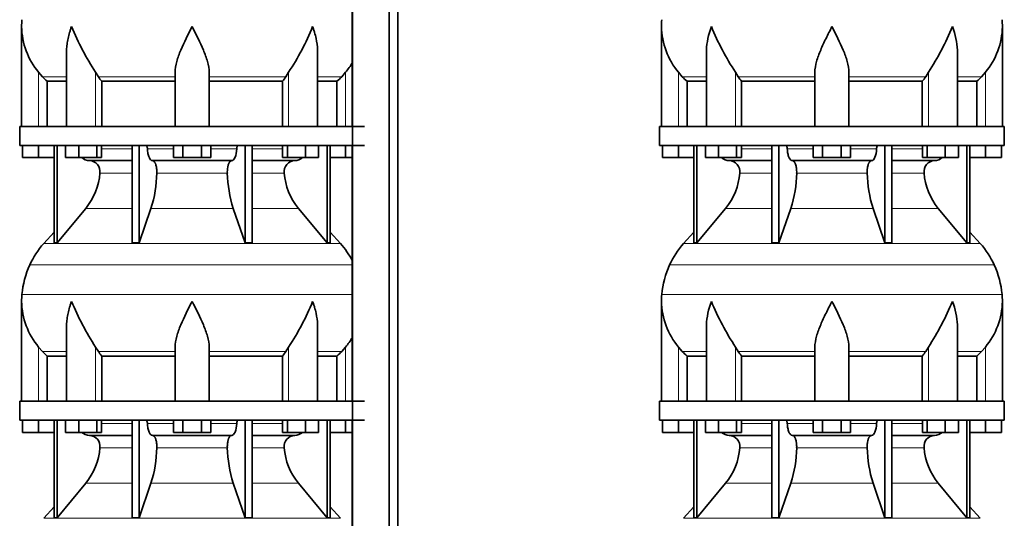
# Model space of a CAD drawing. Header units: millimetres. Extents: x 166 to 762, y -1804 to 1635.
# Tile 13 of 19: x 171 to 691, y 40 to 304. Entities that reach past the tile are written whole.
import ezdxf

# ---------------------------------------------------------------- set-up
doc = ezdxf.new("R2010")
doc.units = ezdxf.units.MM
doc.layers.add('LOW_134-8', color=7, linetype='Continuous')
doc.layers.add('VSI134_DIFFUSORE', color=7, linetype='Continuous')

# ---------------------------------------------------------------- blocks, each defined once
blk = doc.blocks.new('SE')
at = {"layer": 'LOW_134-8', "color": 7, "linetype": 'Continuous', "lineweight": 35}
for p, q in [((346.64, 1137.18), (346.64, -39.32)), ((366.02, -39.32), (366.02, 1137.18)), ((370.57, -39.32), (370.57, 1137.18)), ((346.57, 382.18), (346.57, 247.18)), ((346.57, 237.18), (346.57, 102.18)), ((346.57, 92.18), (346.57, -39.32))]:
    blk.add_line(p, q, dxfattribs=at)
at = {"layer": 'VSI134_DIFFUSORE', "color": 7, "linetype": 'Continuous', "lineweight": 35}
for p, q in [((172.01, 299.92), (172.01, 247.18)), ((195.73, 286.54), (195.73, 247.18)), ((328.28, 247.18), (328.28, 286.54)), ((183.02, 273.48), (181.01, 275.78)), ((212.52, 273.48), (211.09, 275.78)), ((253.01, 247.18), (253.01, 275.78)), ((271.01, 247.18), (271.01, 275.78)), ((312.92, 275.78), (311.5, 273.48)), ((343.01, 275.78), (340.99, 273.48)), ((185.53, 271.04), (195.73, 271.04)), ((185.53, 247.18), (185.53, 271.04)), ((214.3, 271.04), (253.01, 271.04)), ((214.3, 247.18), (214.3, 271.04)), ((271.01, 271.04), (309.72, 271.04)), ((309.72, 271.04), (309.72, 247.18)), ((328.28, 271.04), (338.48, 271.04)), ((338.48, 271.04), (338.48, 247.18)), ((353.01, 247.18), (171.01, 247.18)), ((171.01, 247.18), (171.01, 237.18)), ((171.01, 237.18), (353.01, 237.18)), ((172.51, 230.78), (172.51, 237.18)), ((172.51, 230.78), (172.51, 237.18)), ((181.01, 230.78), (181.01, 237.18)), ((189.18, 237.18), (189.18, 185.73)), ((190.71, 237.18), (190.71, 185.73)), ((195.25, 230.78), (195.25, 237.18)), ((202.19, 230.78), (202.19, 237.18)), ((211.67, 230.78), (211.67, 237.18)), ((214.21, 230.78), (214.21, 237.18)), ((230.31, 237.18), (230.31, 185.73)), ((234, 237.18), (234, 185.73)), ((252.19, 230.78), (252.19, 237.18)), ((257.1, 230.78), (257.1, 237.18)), ((266.91, 230.78), (266.91, 237.18)), ((271.82, 230.78), (271.82, 237.18)), ((290.01, 237.18), (290.01, 185.73)), ((293.7, 237.18), (293.7, 185.73)), ((309.8, 230.78), (309.8, 237.18)), ((312.34, 230.78), (312.34, 237.18)), ((321.82, 230.78), (321.82, 237.18)), ((328.76, 230.78), (328.76, 237.18)), ((333.3, 237.18), (333.3, 185.73)), ((334.83, 237.18), (334.83, 185.73)), ((343.01, 230.78), (343.01, 237.18)), ((181.01, 230.78), (172.51, 230.78)), ((189.18, 230.78), (181.01, 230.78)), ((202.19, 230.78), (195.25, 230.78)), ((211.67, 230.78), (202.19, 230.78)), ((207.83, 229.18), (230.31, 229.18)), ((214.21, 230.78), (211.67, 230.78)), ((241.1, 229.18), (282.91, 229.18)), ((257.1, 230.78), (252.19, 230.78)), ((266.91, 230.78), (257.1, 230.78)), ((271.82, 230.78), (266.91, 230.78)), ((293.7, 229.18), (316.18, 229.18)), ((312.34, 230.78), (309.8, 230.78)), ((321.82, 230.78), (312.34, 230.78)), ((328.76, 230.78), (321.82, 230.78)), ((343.01, 230.78), (334.83, 230.78)), ((346.57, 230.78), (343.01, 230.78)), ((190.71, 185.73), (205.86, 203.94)), ((234, 185.73), (240.28, 203.94)), ((283.73, 203.94), (290.01, 185.73)), ((318.15, 203.94), (333.3, 185.73)), ((189.18, 191.5), (183.71, 185.43)), ((340.3, 185.43), (334.83, 191.5)), ((189.18, 185.73), (190.71, 185.73)), ((230.31, 185.73), (234, 185.73)), ((290.01, 185.73), (293.7, 185.73)), ((333.3, 185.73), (334.83, 185.73)), ((172.01, 154.92), (172.01, 102.18)), ((195.73, 141.54), (195.73, 102.18)), ((328.28, 102.18), (328.28, 141.54)), ((183.02, 128.48), (181.01, 130.78)), ((212.52, 128.48), (211.09, 130.78)), ((253.01, 102.18), (253.01, 130.78)), ((271.01, 102.18), (271.01, 130.78)), ((312.92, 130.78), (311.5, 128.48)), ((343.01, 130.78), (340.99, 128.48)), ((185.53, 126.04), (195.73, 126.04)), ((185.53, 102.18), (185.53, 126.04)), ((214.3, 126.04), (253.01, 126.04)), ((214.3, 102.18), (214.3, 126.04)), ((271.01, 126.04), (309.72, 126.04)), ((309.72, 126.04), (309.72, 102.18)), ((328.28, 126.04), (338.48, 126.04)), ((338.48, 126.04), (338.48, 102.18)), ((353.01, 102.18), (171.01, 102.18)), ((171.01, 102.18), (171.01, 92.18)), ((171.01, 92.18), (353.01, 92.18)), ((172.51, 85.78), (172.51, 92.18)), ((172.51, 85.78), (172.51, 92.18)), ((181.01, 85.78), (181.01, 92.18)), ((189.18, 92.18), (189.18, 40.73)), ((190.71, 92.18), (190.71, 40.73)), ((195.25, 85.78), (195.25, 92.18)), ((202.19, 85.78), (202.19, 92.18)), ((211.67, 85.78), (211.67, 92.18)), ((214.21, 85.78), (214.21, 92.18)), ((230.31, 92.18), (230.31, 40.73)), ((234, 92.18), (234, 40.73)), ((252.19, 85.78), (252.19, 92.18)), ((257.1, 85.78), (257.1, 92.18)), ((266.91, 85.78), (266.91, 92.18)), ((271.82, 85.78), (271.82, 92.18)), ((290.01, 92.18), (290.01, 40.73)), ((293.7, 92.18), (293.7, 40.73)), ((309.8, 85.78), (309.8, 92.18)), ((312.34, 85.78), (312.34, 92.18)), ((321.82, 85.78), (321.82, 92.18)), ((328.76, 85.78), (328.76, 92.18)), ((333.3, 92.18), (333.3, 40.73)), ((334.83, 92.18), (334.83, 40.73)), ((343.01, 85.78), (343.01, 92.18)), ((181.01, 85.78), (172.51, 85.78)), ((189.18, 85.78), (181.01, 85.78)), ((202.19, 85.78), (195.25, 85.78)), ((211.67, 85.78), (202.19, 85.78)), ((207.83, 84.18), (230.31, 84.18)), ((214.21, 85.78), (211.67, 85.78)), ((241.1, 84.18), (282.91, 84.18)), ((257.1, 85.78), (252.19, 85.78)), ((266.91, 85.78), (257.1, 85.78)), ((271.82, 85.78), (266.91, 85.78)), ((293.7, 84.18), (316.18, 84.18)), ((312.34, 85.78), (309.8, 85.78)), ((321.82, 85.78), (312.34, 85.78)), ((328.76, 85.78), (321.82, 85.78)), ((343.01, 85.78), (334.83, 85.78)), ((346.57, 85.78), (343.01, 85.78)), ((190.71, 40.73), (205.86, 58.94)), ((234, 40.73), (240.28, 58.94)), ((283.73, 58.94), (290.01, 40.73)), ((318.15, 58.94), (333.3, 40.73)), ((189.18, 46.5), (183.71, 40.43)), ((340.3, 40.43), (334.83, 46.5)), ((189.18, 40.73), (190.71, 40.73)), ((230.31, 40.73), (234, 40.73)), ((290.01, 40.73), (293.7, 40.73)), ((333.3, 40.73), (334.83, 40.73))]:
    blk.add_line(p, q, dxfattribs=at)
at = {"layer": 'VSI134_DIFFUSORE', "color": 4, "linetype": 'Continuous', "lineweight": 9}
for p, q in [((181.01, 247.18), (181.01, 275.78)), ((211.09, 247.18), (211.09, 275.78)), ((312.92, 247.18), (312.92, 275.78)), ((343.01, 247.18), (343.01, 275.78)), ((183.02, 273.48), (195.73, 273.48)), ((212.52, 273.48), (253.01, 273.48)), ((271.01, 273.48), (311.5, 273.48)), ((328.28, 273.48), (340.99, 273.48)), ((214.21, 235.41), (230.31, 235.41)), ((238.43, 235.41), (252.19, 235.41)), ((271.82, 235.41), (285.58, 235.41)), ((293.7, 235.41), (309.8, 235.41)), ((230.31, 222.64), (213.38, 222.64)), ((280.62, 222.64), (243.39, 222.64)), ((310.63, 222.64), (293.7, 222.64)), ((205.86, 203.94), (230.31, 203.94)), ((240.28, 203.94), (283.73, 203.94)), ((293.7, 203.94), (318.15, 203.94)), ((183.71, 185.43), (340.3, 185.43)), ((346.57, 174.17), (176.34, 174.17)), ((172.18, 158.54), (346.57, 158.54)), ((181.01, 102.18), (181.01, 130.78)), ((211.09, 102.18), (211.09, 130.78)), ((312.92, 102.18), (312.92, 130.78)), ((343.01, 102.18), (343.01, 130.78)), ((183.02, 128.48), (195.73, 128.48)), ((212.52, 128.48), (253.01, 128.48)), ((271.01, 128.48), (311.5, 128.48)), ((328.28, 128.48), (340.99, 128.48)), ((214.21, 90.41), (230.31, 90.41)), ((238.43, 90.41), (252.19, 90.41)), ((271.82, 90.41), (285.58, 90.41)), ((293.7, 90.41), (309.8, 90.41)), ((230.31, 77.64), (213.38, 77.64)), ((280.62, 77.64), (243.39, 77.64)), ((310.63, 77.64), (293.7, 77.64)), ((205.86, 58.94), (230.31, 58.94)), ((240.28, 58.94), (283.73, 58.94)), ((293.7, 58.94), (318.15, 58.94)), ((183.71, 40.43), (340.3, 40.43))]:
    blk.add_line(p, q, dxfattribs=at)
at = {"layer": 'VSI134_DIFFUSORE', "color": 7, "linetype": 'Continuous', "lineweight": 35}
for centre, radius, start, end in [((210.51, 299.91), 38.5, 174.5826, 180.0352), ((210.7, 300.59), 38.7, 181.0159, 219.8906), ((336.7, 357.45), 149.83, 202.585, 213.0327), ((201.79, 349.81), 133.53, 326.3278, 338.0546), ((313.31, 300.59), 38.7, 320.1094, 329.446), ((245.66, 295.72), 39.91, 213.8601, 218.2043), ((278.38, 295.7), 39.88, 321.7938, 326.1418), ((208.06, 235.86), 6.68, 229.5852, 268.0094), ((207.55, 223.32), 5.87, 353.3223, 87.2173), ((316.44, 223.34), 5.85, 92.5772, 186.8833), ((315.95, 235.86), 6.68, 271.9979, 310.3729), ((180.07, 225.16), 33.4, 320.5472, 355.6594), ((178.44, 223.84), 64.97, 342.1602, 358.9354), ((347.08, 224.09), 66.48, 181.2569, 197.6475), ((344.04, 225.21), 33.51, 184.3996, 219.3938), ((216.41, 155.98), 44, 138, 155.5912), ((307.61, 155.98), 44, 27.6842, 42), ((220.96, 153.92), 49, 155.5912, 174.5826), ((210.51, 154.91), 38.5, 174.5826, 180.0352), ((210.7, 155.59), 38.7, 181.0159, 219.8906), ((336.7, 212.45), 149.83, 202.585, 213.0327), ((201.79, 204.81), 133.53, 326.3278, 338.0546), ((313.31, 155.59), 38.7, 320.1094, 329.446), ((245.66, 150.72), 39.91, 213.8601, 218.2043), ((278.38, 150.7), 39.88, 321.7938, 326.1418), ((208.06, 90.86), 6.68, 229.5852, 268.0094), ((207.55, 78.32), 5.87, 353.3223, 87.2173), ((316.44, 78.34), 5.85, 92.5772, 186.8833), ((315.95, 90.86), 6.68, 271.9979, 310.3729), ((180.07, 80.16), 33.4, 320.5472, 355.6594), ((178.44, 78.84), 64.97, 342.1602, 358.9354), ((347.08, 79.09), 66.48, 181.2569, 197.6475), ((344.04, 80.21), 33.51, 184.3996, 219.3938)]:
    blk.add_arc(centre, radius, start, end, dxfattribs=at)
for points, knots in [([(198.37, 299.91), (198.27, 299.65), (198.18, 299.39), (198, 298.86), (197.91, 298.6), (197.66, 297.82), (197.5, 297.3), (197.04, 295.74), (196.77, 294.71), (196.32, 292.63), (196.14, 291.59), (195.87, 289.54), (195.78, 288.52), (195.74, 287.18), (195.73, 286.86), (195.73, 286.53)], [0, 0, 0, 0, 0.03125, 0.03125, 0.0625, 0.0625, 0.125, 0.125, 0.25, 0.25, 0.375, 0.375, 0.5, 0.5, 0.5400162, 0.5400162, 0.5400162, 0.5400162]), ([(262.01, 299.91), (259.89, 295.76), (257.74, 291.55), (255.2, 285.48), (254.45, 283.47), (253.36, 279.51), (253.01, 277.61), (253.01, 275.78)], [0, 0, 0, 0, 0.5, 0.5, 0.75, 0.75, 1, 1, 1, 1]), ([(271.01, 275.78), (271.01, 277.61), (270.66, 279.51), (269.56, 283.46), (268.81, 285.47), (266.27, 291.55), (264.12, 295.76), (262.01, 299.91)], [0, 0, 0, 0, 0.25, 0.25, 0.5, 0.5, 1, 1, 1, 1]), ([(328.28, 286.53), (328.28, 286.87), (328.27, 287.21), (328.19, 289.6), (327.91, 291.64), (327.23, 294.72), (326.97, 295.75), (326.52, 297.3), (326.35, 297.82), (326.1, 298.6), (325.97, 298.99), (325.83, 299.39), (325.74, 299.65), (325.69, 299.78), (325.65, 299.91)], [0.4588627, 0.4588627, 0.4588627, 0.4588627, 0.5, 0.5, 0.75, 0.75, 0.875, 0.875, 0.9375, 0.9375, 0.96875, 0.984375, 0.984375, 1, 1, 1, 1]), ([(237.67, 237.18), (237.72, 237.18), (237.76, 237.17), (237.86, 237.13), (237.9, 237.1), (238.03, 236.97), (238.11, 236.84), (238.25, 236.51), (238.31, 236.32), (238.39, 235.89), (238.42, 235.65), (238.43, 235.41)], [0, 0, 0, 0, 0.125, 0.125, 0.25, 0.25, 0.5, 0.5, 0.75, 0.75, 1, 1, 1, 1]), ([(241.1, 229.18), (240.93, 229.18), (240.77, 229.22), (240.53, 229.34), (240.45, 229.39), (240.29, 229.5), (240.22, 229.57), (239.99, 229.79), (239.84, 229.98), (239.56, 230.43), (239.43, 230.68), (239.19, 231.24), (239.08, 231.56), (238.88, 232.23), (238.79, 232.59), (238.64, 233.34), (238.58, 233.74), (238.48, 234.56), (238.45, 234.98), (238.43, 235.41)], [0, 0, 0, 0, 0.125, 0.125, 0.1875, 0.1875, 0.25, 0.25, 0.375, 0.375, 0.5, 0.5, 0.625, 0.625, 0.75, 0.75, 0.875, 0.875, 1, 1, 1, 1]), ([(285.58, 235.41), (285.5, 233.7), (285.19, 232.1), (284.21, 229.83), (283.56, 229.18), (282.91, 229.18)], [0, 0, 0, 0, 0.5, 0.5, 1, 1, 1, 1]), ([(285.58, 235.41), (285.59, 235.65), (285.62, 235.88), (285.68, 236.21), (285.71, 236.31), (285.76, 236.5), (285.79, 236.59), (285.86, 236.76), (285.9, 236.83), (285.98, 236.95), (286.02, 237.01), (286.11, 237.1), (286.15, 237.13), (286.25, 237.17), (286.29, 237.18), (286.34, 237.18)], [0, 0, 0, 0, 0.25, 0.25, 0.375, 0.375, 0.5, 0.5, 0.625, 0.625, 0.75, 0.75, 0.875, 0.875, 1, 1, 1, 1]), ([(241.1, 229.18), (241.18, 229.18), (241.26, 229.17), (241.42, 229.13), (241.49, 229.1), (241.73, 228.97), (241.88, 228.84), (242.17, 228.5), (242.31, 228.3), (242.5, 227.94), (242.57, 227.81), (242.69, 227.53), (242.74, 227.38), (242.9, 226.92), (243, 226.59), (243.12, 226.05), (243.16, 225.87), (243.22, 225.49), (243.25, 225.3), (243.33, 224.71), (243.37, 224.3), (243.41, 223.47), (243.41, 223.05), (243.39, 222.64)], [0, 0, 0, 0, 0.0625, 0.0625, 0.125, 0.125, 0.25, 0.25, 0.375, 0.375, 0.4375, 0.4375, 0.5, 0.5, 0.625, 0.625, 0.6875, 0.6875, 0.75, 0.75, 0.875, 0.875, 1, 1, 1, 1]), ([(280.62, 222.64), (280.6, 223.05), (280.61, 223.47), (280.63, 224.09), (280.65, 224.29), (280.68, 224.7), (280.71, 224.9), (280.78, 225.49), (280.85, 225.87), (280.97, 226.41), (281.02, 226.58), (281.11, 226.92), (281.21, 227.24), (281.32, 227.53), (281.44, 227.8), (281.51, 227.94), (281.7, 228.3), (281.84, 228.51), (282.13, 228.84), (282.29, 228.97), (282.6, 229.14), (282.75, 229.18), (282.91, 229.18)], [0, 0, 0, 0, 0.125, 0.125, 0.1875, 0.1875, 0.25, 0.25, 0.375, 0.375, 0.4375, 0.4375, 0.5, 0.5625, 0.5625, 0.625, 0.625, 0.75, 0.75, 0.875, 0.875, 1, 1, 1, 1]), ([(198.37, 154.91), (198.27, 154.65), (198.18, 154.39), (198, 153.86), (197.91, 153.6), (197.66, 152.82), (197.5, 152.3), (197.04, 150.74), (196.77, 149.71), (196.32, 147.63), (196.14, 146.59), (195.87, 144.54), (195.78, 143.52), (195.74, 142.18), (195.73, 141.86), (195.73, 141.53)], [0, 0, 0, 0, 0.03125, 0.03125, 0.0625, 0.0625, 0.125, 0.125, 0.25, 0.25, 0.375, 0.375, 0.5, 0.5, 0.5400162, 0.5400162, 0.5400162, 0.5400162]), ([(262.01, 154.91), (259.89, 150.76), (257.74, 146.55), (255.2, 140.48), (254.45, 138.47), (253.36, 134.51), (253.01, 132.61), (253.01, 130.78)], [0, 0, 0, 0, 0.5, 0.5, 0.75, 0.75, 1, 1, 1, 1]), ([(271.01, 130.78), (271.01, 132.61), (270.66, 134.51), (269.56, 138.46), (268.81, 140.47), (266.27, 146.55), (264.12, 150.76), (262.01, 154.91)], [0, 0, 0, 0, 0.25, 0.25, 0.5, 0.5, 1, 1, 1, 1]), ([(328.28, 141.53), (328.28, 141.87), (328.27, 142.21), (328.19, 144.6), (327.91, 146.64), (327.23, 149.72), (326.97, 150.75), (326.52, 152.3), (326.35, 152.82), (326.1, 153.6), (325.97, 153.99), (325.83, 154.39), (325.74, 154.65), (325.69, 154.78), (325.65, 154.91)], [0.4588627, 0.4588627, 0.4588627, 0.4588627, 0.5, 0.5, 0.75, 0.75, 0.875, 0.875, 0.9375, 0.9375, 0.96875, 0.984375, 0.984375, 1, 1, 1, 1]), ([(237.67, 92.18), (237.72, 92.18), (237.76, 92.17), (237.86, 92.13), (237.9, 92.1), (238.03, 91.97), (238.11, 91.84), (238.25, 91.51), (238.31, 91.32), (238.39, 90.89), (238.42, 90.65), (238.43, 90.41)], [0, 0, 0, 0, 0.125, 0.125, 0.25, 0.25, 0.5, 0.5, 0.75, 0.75, 1, 1, 1, 1]), ([(241.1, 84.18), (240.93, 84.18), (240.77, 84.22), (240.53, 84.34), (240.45, 84.39), (240.29, 84.5), (240.22, 84.57), (239.99, 84.79), (239.84, 84.98), (239.56, 85.43), (239.43, 85.68), (239.19, 86.24), (239.08, 86.56), (238.88, 87.23), (238.79, 87.59), (238.64, 88.34), (238.58, 88.74), (238.48, 89.56), (238.45, 89.98), (238.43, 90.41)], [0, 0, 0, 0, 0.125, 0.125, 0.1875, 0.1875, 0.25, 0.25, 0.375, 0.375, 0.5, 0.5, 0.625, 0.625, 0.75, 0.75, 0.875, 0.875, 1, 1, 1, 1]), ([(285.58, 90.41), (285.5, 88.7), (285.19, 87.1), (284.21, 84.83), (283.56, 84.18), (282.91, 84.18)], [0, 0, 0, 0, 0.5, 0.5, 1, 1, 1, 1]), ([(285.58, 90.41), (285.59, 90.65), (285.62, 90.88), (285.68, 91.21), (285.71, 91.31), (285.76, 91.5), (285.79, 91.59), (285.86, 91.76), (285.9, 91.83), (285.98, 91.95), (286.02, 92.01), (286.11, 92.1), (286.15, 92.13), (286.25, 92.17), (286.29, 92.18), (286.34, 92.18)], [0, 0, 0, 0, 0.25, 0.25, 0.375, 0.375, 0.5, 0.5, 0.625, 0.625, 0.75, 0.75, 0.875, 0.875, 1, 1, 1, 1]), ([(241.1, 84.18), (241.18, 84.18), (241.26, 84.17), (241.42, 84.13), (241.49, 84.1), (241.73, 83.97), (241.88, 83.84), (242.17, 83.5), (242.31, 83.3), (242.5, 82.94), (242.57, 82.81), (242.69, 82.53), (242.74, 82.38), (242.9, 81.92), (243, 81.59), (243.12, 81.05), (243.16, 80.87), (243.22, 80.49), (243.25, 80.3), (243.33, 79.71), (243.37, 79.3), (243.41, 78.47), (243.41, 78.05), (243.39, 77.64)], [0, 0, 0, 0, 0.0625, 0.0625, 0.125, 0.125, 0.25, 0.25, 0.375, 0.375, 0.4375, 0.4375, 0.5, 0.5, 0.625, 0.625, 0.6875, 0.6875, 0.75, 0.75, 0.875, 0.875, 1, 1, 1, 1]), ([(280.62, 77.64), (280.6, 78.05), (280.61, 78.47), (280.63, 79.09), (280.65, 79.29), (280.68, 79.7), (280.71, 79.9), (280.78, 80.49), (280.85, 80.87), (280.97, 81.41), (281.02, 81.58), (281.11, 81.92), (281.21, 82.24), (281.32, 82.53), (281.44, 82.8), (281.51, 82.94), (281.7, 83.3), (281.84, 83.51), (282.13, 83.84), (282.29, 83.97), (282.6, 84.14), (282.75, 84.18), (282.91, 84.18)], [0, 0, 0, 0, 0.125, 0.125, 0.1875, 0.1875, 0.25, 0.25, 0.375, 0.375, 0.4375, 0.4375, 0.5, 0.5625, 0.5625, 0.625, 0.625, 0.75, 0.75, 0.875, 0.875, 1, 1, 1, 1])]:
    blk.add_open_spline(points, degree=3, knots=knots, dxfattribs=at)
for points in [[(185.53, 271.04), (184.66, 271.82), (183.82, 272.64), (183.02, 273.48)], [(340.99, 273.48), (340.19, 272.64), (339.35, 271.82), (338.48, 271.04)], [(185.53, 126.04), (184.66, 126.82), (183.82, 127.64), (183.02, 128.48)], [(340.99, 128.48), (340.19, 127.64), (339.35, 126.82), (338.48, 126.04)]]:
    blk.add_open_spline(points, degree=3, dxfattribs=at)
blk = doc.blocks.new('SE3')
at = {"layer": 'VSI134_DIFFUSORE', "color": 7, "linetype": 'Continuous', "lineweight": 35}
for p, q in [((509.77, 299.92), (509.77, 247.18)), ((689.77, 247.18), (689.77, 299.92)), ((533.5, 286.54), (533.5, 247.18)), ((666.05, 247.18), (666.05, 286.54)), ((520.78, 273.48), (518.77, 275.78)), ((550.28, 273.48), (548.86, 275.78)), ((590.77, 247.18), (590.77, 275.78)), ((608.77, 247.18), (608.77, 275.78)), ((650.69, 275.78), (649.26, 273.48)), ((680.77, 275.78), (678.76, 273.48)), ((523.3, 271.04), (533.5, 271.04)), ((523.3, 247.18), (523.3, 271.04)), ((552.06, 271.04), (590.77, 271.04)), ((552.06, 247.18), (552.06, 271.04)), ((608.77, 271.04), (647.48, 271.04)), ((647.48, 271.04), (647.48, 247.18)), ((666.05, 271.04), (676.25, 271.04)), ((676.25, 271.04), (676.25, 247.18)), ((690.77, 247.18), (508.77, 247.18)), ((508.77, 247.18), (508.77, 237.18)), ((690.77, 237.18), (690.77, 247.18)), ((508.77, 237.18), (690.77, 237.18)), ((510.27, 230.78), (510.27, 237.18)), ((510.27, 230.78), (510.27, 237.18)), ((518.77, 230.78), (518.77, 237.18)), ((526.95, 237.18), (526.95, 185.73)), ((528.48, 237.18), (528.48, 185.73)), ((533.02, 230.78), (533.02, 237.18)), ((539.96, 230.78), (539.96, 237.18)), ((549.44, 230.78), (549.44, 237.18)), ((551.98, 230.78), (551.98, 237.18)), ((568.08, 237.18), (568.08, 185.73)), ((571.77, 237.18), (571.77, 185.73)), ((589.96, 230.78), (589.96, 237.18)), ((594.87, 230.78), (594.87, 237.18)), ((604.68, 230.78), (604.68, 237.18)), ((609.59, 230.78), (609.59, 237.18)), ((627.78, 237.18), (627.78, 185.73)), ((631.47, 237.18), (631.47, 185.73)), ((647.57, 230.78), (647.57, 237.18)), ((650.11, 230.78), (650.11, 237.18)), ((659.59, 230.78), (659.59, 237.18)), ((666.53, 230.78), (666.53, 237.18)), ((671.07, 237.18), (671.07, 185.73)), ((672.6, 237.18), (672.6, 185.73)), ((680.77, 230.78), (680.77, 237.18)), ((689.27, 230.78), (689.27, 237.18)), ((518.77, 230.78), (510.27, 230.78)), ((526.95, 230.78), (518.77, 230.78)), ((539.96, 230.78), (533.02, 230.78)), ((549.44, 230.78), (539.96, 230.78)), ((545.6, 229.18), (568.08, 229.18)), ((551.98, 230.78), (549.44, 230.78)), ((578.86, 229.18), (620.68, 229.18)), ((594.87, 230.78), (589.96, 230.78)), ((604.68, 230.78), (594.87, 230.78)), ((609.59, 230.78), (604.68, 230.78)), ((631.47, 229.18), (653.95, 229.18)), ((650.11, 230.78), (647.57, 230.78)), ((659.59, 230.78), (650.11, 230.78)), ((666.53, 230.78), (659.59, 230.78)), ((680.77, 230.78), (672.6, 230.78)), ((689.27, 230.78), (680.77, 230.78)), ((528.48, 185.73), (543.63, 203.94)), ((571.77, 185.73), (578.05, 203.94)), ((621.5, 203.94), (627.78, 185.73)), ((655.92, 203.94), (671.07, 185.73)), ((526.95, 191.5), (521.48, 185.43)), ((678.07, 185.43), (672.6, 191.5)), ((526.95, 185.73), (528.48, 185.73)), ((568.08, 185.73), (571.77, 185.73)), ((627.78, 185.73), (631.47, 185.73)), ((671.07, 185.73), (672.6, 185.73)), ((509.77, 154.92), (509.77, 102.18)), ((689.77, 102.18), (689.77, 154.92)), ((533.5, 141.54), (533.5, 102.18)), ((666.05, 102.18), (666.05, 141.54)), ((520.78, 128.48), (518.77, 130.78)), ((550.28, 128.48), (548.86, 130.78)), ((590.77, 102.18), (590.77, 130.78)), ((608.77, 102.18), (608.77, 130.78)), ((650.69, 130.78), (649.26, 128.48)), ((680.77, 130.78), (678.76, 128.48)), ((523.3, 126.04), (533.5, 126.04)), ((523.3, 102.18), (523.3, 126.04)), ((552.06, 126.04), (590.77, 126.04)), ((552.06, 102.18), (552.06, 126.04)), ((608.77, 126.04), (647.48, 126.04)), ((647.48, 126.04), (647.48, 102.18)), ((666.05, 126.04), (676.25, 126.04)), ((676.25, 126.04), (676.25, 102.18)), ((690.77, 102.18), (508.77, 102.18)), ((508.77, 102.18), (508.77, 92.18)), ((690.77, 92.18), (690.77, 102.18)), ((508.77, 92.18), (690.77, 92.18)), ((510.27, 85.78), (510.27, 92.18)), ((510.27, 85.78), (510.27, 92.18)), ((518.77, 85.78), (518.77, 92.18)), ((526.95, 92.18), (526.95, 40.73)), ((528.48, 92.18), (528.48, 40.73)), ((533.02, 85.78), (533.02, 92.18)), ((539.96, 85.78), (539.96, 92.18)), ((549.44, 85.78), (549.44, 92.18)), ((551.98, 85.78), (551.98, 92.18)), ((568.08, 92.18), (568.08, 40.73)), ((571.77, 92.18), (571.77, 40.73)), ((589.96, 85.78), (589.96, 92.18)), ((594.87, 85.78), (594.87, 92.18)), ((604.68, 85.78), (604.68, 92.18)), ((609.59, 85.78), (609.59, 92.18)), ((627.78, 92.18), (627.78, 40.73)), ((631.47, 92.18), (631.47, 40.73)), ((647.57, 85.78), (647.57, 92.18)), ((650.11, 85.78), (650.11, 92.18)), ((659.59, 85.78), (659.59, 92.18)), ((666.53, 85.78), (666.53, 92.18)), ((671.07, 92.18), (671.07, 40.73)), ((672.6, 92.18), (672.6, 40.73)), ((680.77, 85.78), (680.77, 92.18)), ((689.27, 85.78), (689.27, 92.18)), ((518.77, 85.78), (510.27, 85.78)), ((526.95, 85.78), (518.77, 85.78)), ((539.96, 85.78), (533.02, 85.78)), ((549.44, 85.78), (539.96, 85.78)), ((545.6, 84.18), (568.08, 84.18)), ((551.98, 85.78), (549.44, 85.78)), ((578.86, 84.18), (620.68, 84.18)), ((594.87, 85.78), (589.96, 85.78)), ((604.68, 85.78), (594.87, 85.78)), ((609.59, 85.78), (604.68, 85.78)), ((631.47, 84.18), (653.95, 84.18)), ((650.11, 85.78), (647.57, 85.78)), ((659.59, 85.78), (650.11, 85.78)), ((666.53, 85.78), (659.59, 85.78)), ((680.77, 85.78), (672.6, 85.78)), ((689.27, 85.78), (680.77, 85.78)), ((528.48, 40.73), (543.63, 58.94)), ((571.77, 40.73), (578.05, 58.94)), ((621.5, 58.94), (627.78, 40.73)), ((655.92, 58.94), (671.07, 40.73)), ((526.95, 46.5), (521.48, 40.43)), ((678.07, 40.43), (672.6, 46.5)), ((526.95, 40.73), (528.48, 40.73)), ((568.08, 40.73), (571.77, 40.73)), ((627.78, 40.73), (631.47, 40.73)), ((671.07, 40.73), (672.6, 40.73))]:
    blk.add_line(p, q, dxfattribs=at)
at = {"layer": 'VSI134_DIFFUSORE', "color": 4, "linetype": 'Continuous', "lineweight": 9}
for p, q in [((518.77, 247.18), (518.77, 275.78)), ((548.86, 247.18), (548.86, 275.78)), ((650.69, 247.18), (650.69, 275.78)), ((680.77, 247.18), (680.77, 275.78)), ((533.5, 273.48), (520.78, 273.48)), ((590.77, 273.48), (550.28, 273.48)), ((608.77, 273.48), (649.26, 273.48)), ((666.05, 273.48), (678.76, 273.48)), ((551.98, 235.41), (568.08, 235.41)), ((576.2, 235.41), (589.96, 235.41)), ((609.59, 235.41), (623.35, 235.41)), ((631.47, 235.41), (647.57, 235.41)), ((568.08, 222.64), (551.15, 222.64)), ((618.38, 222.64), (581.16, 222.64)), ((648.4, 222.64), (631.47, 222.64)), ((543.63, 203.94), (568.08, 203.94)), ((578.05, 203.94), (621.5, 203.94)), ((631.47, 203.94), (655.92, 203.94)), ((521.48, 185.43), (678.07, 185.43)), ((685.44, 174.17), (514.11, 174.17)), ((509.95, 158.54), (689.6, 158.54)), ((518.77, 102.18), (518.77, 130.78)), ((548.86, 102.18), (548.86, 130.78)), ((650.69, 102.18), (650.69, 130.78)), ((680.77, 102.18), (680.77, 130.78)), ((533.5, 128.48), (520.78, 128.48)), ((590.77, 128.48), (550.28, 128.48)), ((608.77, 128.48), (649.26, 128.48)), ((666.05, 128.48), (678.76, 128.48)), ((551.98, 90.41), (568.08, 90.41)), ((576.2, 90.41), (589.96, 90.41)), ((609.59, 90.41), (623.35, 90.41)), ((631.47, 90.41), (647.57, 90.41)), ((568.08, 77.64), (551.15, 77.64)), ((618.38, 77.64), (581.16, 77.64)), ((648.4, 77.64), (631.47, 77.64)), ((543.63, 58.94), (568.08, 58.94)), ((578.05, 58.94), (621.5, 58.94)), ((631.47, 58.94), (655.92, 58.94)), ((521.48, 40.43), (678.07, 40.43))]:
    blk.add_line(p, q, dxfattribs=at)
at = {"layer": 'VSI134_DIFFUSORE', "color": 7, "linetype": 'Continuous', "lineweight": 35}
for centre, radius, start, end in [((548.27, 299.91), 38.5, 174.5826, 180.0014), ((651.27, 299.91), 38.5, 359.9671, 5.4174), ((548.47, 300.59), 38.7, 181.0158, 219.8906), ((674.45, 357.44), 149.81, 202.5842, 213.0334), ((525.1, 357.44), 149.81, 326.9666, 337.4158), ((651.08, 300.59), 38.7, 320.1094, 358.9842), ((583.4, 295.7), 39.88, 213.8582, 218.2062), ((616.15, 295.7), 39.88, 321.7938, 326.1418), ((545.83, 235.86), 6.68, 229.5852, 268.0094), ((545.31, 223.32), 5.87, 353.3223, 87.2173), ((654.21, 223.34), 5.85, 92.5772, 186.8833), ((653.72, 235.86), 6.68, 271.9979, 310.3729), ((517.84, 225.16), 33.4, 320.5472, 355.6594), ((516.21, 223.84), 64.97, 342.1602, 358.9354), ((684.85, 224.09), 66.48, 181.2569, 197.6475), ((681.81, 225.21), 33.51, 184.3996, 219.3938), ((554.17, 155.98), 44, 138, 155.5912), ((645.37, 155.98), 44, 24.4088, 42), ((558.73, 153.92), 49, 155.5912, 174.5826), ((640.82, 153.92), 49, 5.4174, 24.4088), ((548.27, 154.91), 38.5, 174.5826, 180.0014), ((651.27, 154.91), 38.5, 359.9671, 5.4174), ((548.47, 155.59), 38.7, 181.0158, 219.8906), ((674.45, 212.44), 149.81, 202.5842, 213.0334), ((525.1, 212.44), 149.81, 326.9666, 337.4158), ((651.08, 155.59), 38.7, 320.1094, 358.9842), ((583.4, 150.7), 39.88, 213.8582, 218.2062), ((616.15, 150.7), 39.88, 321.7938, 326.1418), ((545.83, 90.86), 6.68, 229.5852, 268.0094), ((545.31, 78.32), 5.87, 353.3223, 87.2173), ((654.21, 78.34), 5.85, 92.5772, 186.8833), ((653.72, 90.86), 6.68, 271.9979, 310.3729), ((517.84, 80.16), 33.4, 320.5472, 355.6594), ((516.21, 78.84), 64.97, 342.1602, 358.9354), ((684.85, 79.09), 66.48, 181.2569, 197.6475), ((681.81, 80.21), 33.51, 184.3996, 219.3938)]:
    blk.add_arc(centre, radius, start, end, dxfattribs=at)
for points, knots in [([(533.5, 286.53), (533.5, 286.85), (533.5, 287.18), (533.65, 291.55), (534.64, 295.76), (536.13, 299.91)], [0.4601729, 0.4601729, 0.4601729, 0.4601729, 0.5, 0.5, 1, 1, 1, 1]), ([(590.77, 275.78), (590.77, 277.61), (591.13, 279.55), (592.23, 283.49), (592.98, 285.5), (594.69, 289.6), (595.65, 291.64), (597.15, 294.72), (597.67, 295.75), (598.71, 297.82), (599.25, 298.88), (599.77, 299.91)], [0, 0, 0, 0, 0.25, 0.25, 0.5, 0.5, 0.75, 0.75, 0.875, 0.875, 1, 1, 1, 1]), ([(608.77, 275.78), (608.77, 277.61), (608.42, 279.51), (607.32, 283.47), (606.58, 285.48), (604.04, 291.55), (601.89, 295.76), (599.77, 299.91)], [0, 0, 0, 0, 0.25, 0.25, 0.5, 0.5, 1, 1, 1, 1]), ([(666.05, 286.53), (666.05, 286.85), (666.04, 287.18), (665.89, 291.55), (664.91, 295.76), (663.41, 299.91)], [0.4601729, 0.4601729, 0.4601729, 0.4601729, 0.5, 0.5, 1, 1, 1, 1]), ([(575.44, 237.18), (575.49, 237.18), (575.53, 237.17), (575.62, 237.13), (575.67, 237.1), (575.8, 236.97), (575.88, 236.84), (576.02, 236.51), (576.08, 236.32), (576.16, 235.89), (576.19, 235.65), (576.2, 235.41)], [0, 0, 0, 0, 0.125, 0.125, 0.25, 0.25, 0.5, 0.5, 0.75, 0.75, 1, 1, 1, 1]), ([(578.86, 229.18), (578.7, 229.18), (578.54, 229.22), (578.3, 229.34), (578.22, 229.39), (578.06, 229.5), (577.99, 229.57), (577.76, 229.79), (577.61, 229.98), (577.33, 230.43), (577.2, 230.68), (576.96, 231.24), (576.85, 231.56), (576.65, 232.23), (576.56, 232.59), (576.41, 233.34), (576.35, 233.74), (576.25, 234.56), (576.22, 234.98), (576.2, 235.41)], [0, 0, 0, 0, 0.125, 0.125, 0.1875, 0.1875, 0.25, 0.25, 0.375, 0.375, 0.5, 0.5, 0.625, 0.625, 0.75, 0.75, 0.875, 0.875, 1, 1, 1, 1]), ([(623.35, 235.41), (623.27, 233.7), (622.96, 232.1), (621.98, 229.83), (621.33, 229.18), (620.68, 229.18)], [0, 0, 0, 0, 0.5, 0.5, 1, 1, 1, 1]), ([(623.35, 235.41), (623.36, 235.65), (623.38, 235.88), (623.45, 236.21), (623.47, 236.31), (623.53, 236.5), (623.56, 236.59), (623.63, 236.76), (623.67, 236.83), (623.75, 236.95), (623.79, 237.01), (623.88, 237.1), (623.92, 237.13), (624.01, 237.17), (624.06, 237.18), (624.11, 237.18)], [0, 0, 0, 0, 0.25, 0.25, 0.375, 0.375, 0.5, 0.5, 0.625, 0.625, 0.75, 0.75, 0.875, 0.875, 1, 1, 1, 1]), ([(578.86, 229.18), (578.94, 229.18), (579.02, 229.17), (579.18, 229.13), (579.26, 229.1), (579.49, 228.97), (579.65, 228.84), (579.94, 228.5), (580.08, 228.3), (580.27, 227.94), (580.33, 227.81), (580.45, 227.53), (580.51, 227.38), (580.67, 226.92), (580.77, 226.59), (580.89, 226.05), (580.93, 225.87), (580.99, 225.49), (581.02, 225.3), (581.1, 224.71), (581.13, 224.3), (581.17, 223.47), (581.18, 223.05), (581.16, 222.64)], [0, 0, 0, 0, 0.0625, 0.0625, 0.125, 0.125, 0.25, 0.25, 0.375, 0.375, 0.4375, 0.4375, 0.5, 0.5, 0.625, 0.625, 0.6875, 0.6875, 0.75, 0.75, 0.875, 0.875, 1, 1, 1, 1]), ([(618.38, 222.64), (618.37, 223.05), (618.37, 223.47), (618.4, 224.09), (618.42, 224.29), (618.45, 224.7), (618.47, 224.9), (618.55, 225.49), (618.62, 225.87), (618.74, 226.41), (618.78, 226.58), (618.88, 226.92), (618.98, 227.24), (619.09, 227.53), (619.21, 227.8), (619.27, 227.94), (619.47, 228.3), (619.61, 228.51), (619.9, 228.84), (620.05, 228.97), (620.36, 229.14), (620.52, 229.18), (620.68, 229.18)], [0, 0, 0, 0, 0.125, 0.125, 0.1875, 0.1875, 0.25, 0.25, 0.375, 0.375, 0.4375, 0.4375, 0.5, 0.5625, 0.5625, 0.625, 0.625, 0.75, 0.75, 0.875, 0.875, 1, 1, 1, 1]), ([(533.5, 141.53), (533.5, 141.85), (533.5, 142.18), (533.65, 146.55), (534.64, 150.76), (536.13, 154.91)], [0.4601729, 0.4601729, 0.4601729, 0.4601729, 0.5, 0.5, 1, 1, 1, 1]), ([(590.77, 130.78), (590.77, 132.61), (591.13, 134.55), (592.23, 138.49), (592.98, 140.5), (594.69, 144.6), (595.65, 146.64), (597.15, 149.72), (597.67, 150.75), (598.71, 152.82), (599.25, 153.88), (599.77, 154.91)], [0, 0, 0, 0, 0.25, 0.25, 0.5, 0.5, 0.75, 0.75, 0.875, 0.875, 1, 1, 1, 1]), ([(608.77, 130.78), (608.77, 132.61), (608.42, 134.51), (607.32, 138.47), (606.58, 140.48), (604.04, 146.55), (601.89, 150.76), (599.77, 154.91)], [0, 0, 0, 0, 0.25, 0.25, 0.5, 0.5, 1, 1, 1, 1]), ([(666.05, 141.53), (666.05, 141.85), (666.04, 142.18), (665.89, 146.55), (664.91, 150.76), (663.41, 154.91)], [0.4601729, 0.4601729, 0.4601729, 0.4601729, 0.5, 0.5, 1, 1, 1, 1]), ([(575.44, 92.18), (575.49, 92.18), (575.53, 92.17), (575.62, 92.13), (575.67, 92.1), (575.8, 91.97), (575.88, 91.84), (576.02, 91.51), (576.08, 91.32), (576.16, 90.89), (576.19, 90.65), (576.2, 90.41)], [0, 0, 0, 0, 0.125, 0.125, 0.25, 0.25, 0.5, 0.5, 0.75, 0.75, 1, 1, 1, 1]), ([(578.86, 84.18), (578.7, 84.18), (578.54, 84.22), (578.3, 84.34), (578.22, 84.39), (578.06, 84.5), (577.99, 84.57), (577.76, 84.79), (577.61, 84.98), (577.33, 85.43), (577.2, 85.68), (576.96, 86.24), (576.85, 86.56), (576.65, 87.23), (576.56, 87.59), (576.41, 88.34), (576.35, 88.74), (576.25, 89.56), (576.22, 89.98), (576.2, 90.41)], [0, 0, 0, 0, 0.125, 0.125, 0.1875, 0.1875, 0.25, 0.25, 0.375, 0.375, 0.5, 0.5, 0.625, 0.625, 0.75, 0.75, 0.875, 0.875, 1, 1, 1, 1]), ([(623.35, 90.41), (623.27, 88.7), (622.96, 87.1), (621.98, 84.83), (621.33, 84.18), (620.68, 84.18)], [0, 0, 0, 0, 0.5, 0.5, 1, 1, 1, 1]), ([(623.35, 90.41), (623.36, 90.65), (623.38, 90.88), (623.45, 91.21), (623.47, 91.31), (623.53, 91.5), (623.56, 91.59), (623.63, 91.76), (623.67, 91.83), (623.75, 91.95), (623.79, 92.01), (623.88, 92.1), (623.92, 92.13), (624.01, 92.17), (624.06, 92.18), (624.11, 92.18)], [0, 0, 0, 0, 0.25, 0.25, 0.375, 0.375, 0.5, 0.5, 0.625, 0.625, 0.75, 0.75, 0.875, 0.875, 1, 1, 1, 1]), ([(578.86, 84.18), (578.94, 84.18), (579.02, 84.17), (579.18, 84.13), (579.26, 84.1), (579.49, 83.97), (579.65, 83.84), (579.94, 83.5), (580.08, 83.3), (580.27, 82.94), (580.33, 82.81), (580.45, 82.53), (580.51, 82.38), (580.67, 81.92), (580.77, 81.59), (580.89, 81.05), (580.93, 80.87), (580.99, 80.49), (581.02, 80.3), (581.1, 79.71), (581.13, 79.3), (581.17, 78.47), (581.18, 78.05), (581.16, 77.64)], [0, 0, 0, 0, 0.0625, 0.0625, 0.125, 0.125, 0.25, 0.25, 0.375, 0.375, 0.4375, 0.4375, 0.5, 0.5, 0.625, 0.625, 0.6875, 0.6875, 0.75, 0.75, 0.875, 0.875, 1, 1, 1, 1]), ([(618.38, 77.64), (618.37, 78.05), (618.37, 78.47), (618.4, 79.09), (618.42, 79.29), (618.45, 79.7), (618.47, 79.9), (618.55, 80.49), (618.62, 80.87), (618.74, 81.41), (618.78, 81.58), (618.88, 81.92), (618.98, 82.24), (619.09, 82.53), (619.21, 82.8), (619.27, 82.94), (619.47, 83.3), (619.61, 83.51), (619.9, 83.84), (620.05, 83.97), (620.36, 84.14), (620.52, 84.18), (620.68, 84.18)], [0, 0, 0, 0, 0.125, 0.125, 0.1875, 0.1875, 0.25, 0.25, 0.375, 0.375, 0.4375, 0.4375, 0.5, 0.5625, 0.5625, 0.625, 0.625, 0.75, 0.75, 0.875, 0.875, 1, 1, 1, 1])]:
    blk.add_open_spline(points, degree=3, knots=knots, dxfattribs=at)
for points in [[(523.3, 271.04), (522.43, 271.82), (521.59, 272.64), (520.78, 273.48)], [(678.76, 273.48), (677.96, 272.64), (677.12, 271.82), (676.25, 271.04)], [(523.3, 126.04), (522.43, 126.82), (521.59, 127.64), (520.78, 128.48)], [(678.76, 128.48), (677.96, 127.64), (677.12, 126.82), (676.25, 126.04)]]:
    blk.add_open_spline(points, degree=3, dxfattribs=at)

msp = doc.modelspace()

# ---------------------------------------------------------------- block references
for name in ['SE', 'SE3']:
    msp.add_blockref(name, (0, 0))

doc.saveas('drawing.dxf')
